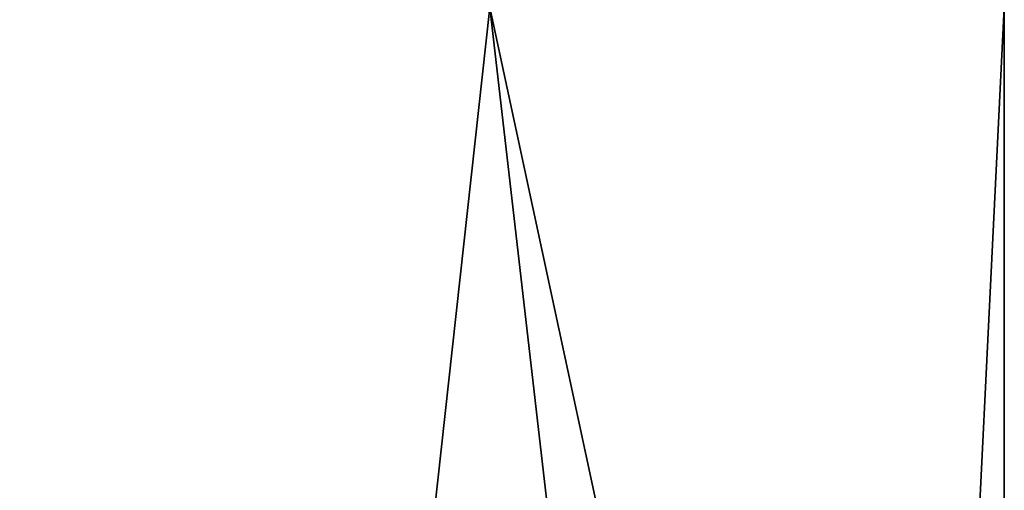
# Model space of a CAD drawing. Header units: millimetres. Extents: x -28.2 to 28.2, y -16.2 to 32.5.
# Tile 17 of 26: x 7.5 to 12.5, y 13.5 to 15.9. Entities that reach past the tile are written whole.
import ezdxf

# ---------------------------------------------------------------- set-up
doc = ezdxf.new("R2010")
doc.units = ezdxf.units.MM
doc.header["$LTSCALE"] = 101.851852
for name, color, linetype in [('15', 7, 'CONTINUOUS'), ('2', 7, 'CONTINUOUS'), ('3', 7, 'CONTINUOUS')]:
    doc.layers.add(name, color=color, linetype=linetype)

msp = doc.modelspace()

# ---------------------------------------------------------------- linework, layer by layer
at = {"layer": '15', "color": 7, "linetype": 'Continuous'}
for points in [[(12.5, 3.75, -3.5707), (12.5, 16, -3.5707), (12.5, 3.75, 3.5707), (12.5, 3.75, -3.5707)], [(12.5, 16, -3.5707), (12.5, 16, 3.5707), (12.5, 3.75, 3.5707), (12.5, 16, -3.5707)]]:
    msp.add_3dface(points, dxfattribs=at)
at = {"layer": '2', "color": 7, "linetype": 'Continuous'}
for points in [[(8.1054, 0, -10.1638), (2.8928, 0, -12.674), (5.4294, 16, -11.8119), (8.1054, 0, -10.1638)], [(9.8664, 16, -8.4649), (8.1054, 0, -10.1638), (5.4294, 16, -11.8119), (9.8664, 16, -8.4649)], [(11.7126, 0, -5.6404), (8.1054, 0, -10.1638), (9.8664, 16, -8.4649), (11.7126, 0, -5.6404)], [(12.5, 16, -3.5707), (11.7126, 0, -5.6404), (9.8664, 16, -8.4649), (12.5, 16, -3.5707)], [(12.5, 3.75, -3.5707), (11.7126, 0, -5.6404), (12.5, 16, -3.5707), (12.5, 3.75, -3.5707)]]:
    msp.add_3dface(points, dxfattribs=at)
at = {"layer": '3', "color": 7, "linetype": 'Continuous'}
for points in [[(2.8928, 0, 12.674), (8.1054, 0, 10.1638), (5.4294, 16, 11.8119), (2.8928, 0, 12.674)], [(5.4294, 16, 11.8119), (8.1054, 0, 10.1638), (9.8664, 16, 8.4649), (5.4294, 16, 11.8119)], [(8.1054, 0, 10.1638), (11.7126, 0, 5.6404), (9.8664, 16, 8.4649), (8.1054, 0, 10.1638)], [(12.5, 16, 3.5707), (9.8664, 16, 8.4649), (12.5, 3.75, 3.5707), (12.5, 16, 3.5707)], [(9.8664, 16, 8.4649), (11.7126, 0, 5.6404), (12.5, 3.75, 3.5707), (9.8664, 16, 8.4649)]]:
    msp.add_3dface(points, dxfattribs=at)

doc.saveas('drawing.dxf')
